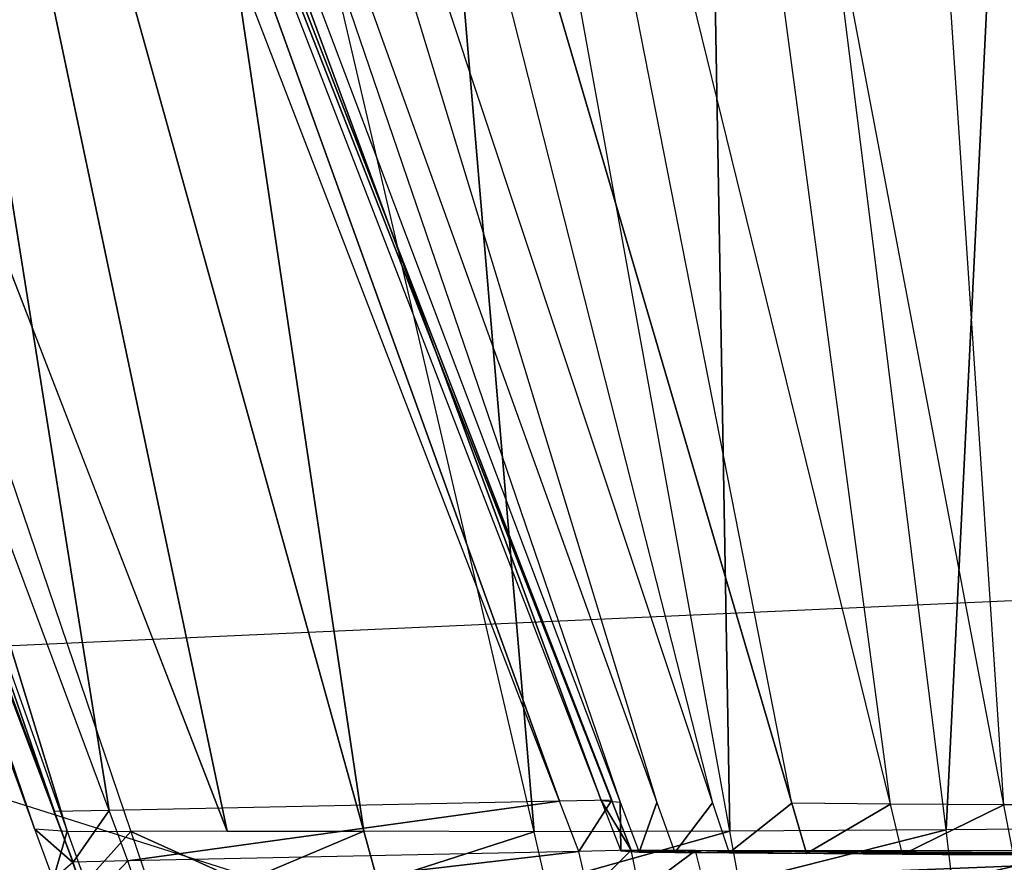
# Model space of a CAD drawing. Extents: x 0 to 0.356, y -0.372 to 0.
# Tile 5 of 32: x 0.05334 to 0.06233, y -0.36823 to -0.36054. Entities that reach past the tile are written whole.
import ezdxf

# ---------------------------------------------------------------- set-up
doc = ezdxf.new("R2010")
doc.units = 0
for name, color, linetype in [('L18_FRONTO_N_A714__0___REPLACEM', 7, 'CONTINUOUS'), ('L21_GRIFFO_N_A714__0___REPLACEM', 7, 'CONTINUOUS'), ('L2_GRIFF_N_A714__0___REPLACEMTF', 7, 'CONTINUOUS'), ('L3_FRONTU_N_A714__0___REPLACEMT', 7, 'CONTINUOUS')]:
    doc.layers.add(name, color=color, linetype=linetype)

msp = doc.modelspace()

# ---------------------------------------------------------------- linework, layer by layer
at = {"layer": 'L18_FRONTO_N_A714__0___REPLACEM', "color": 8}
for points, invisible_edges in [([(0.349193, -0.368345, 0.856), (0.006722, -0.352928, 0.856), (0.006722, -0.368345, 0.856), (0.349193, -0.368345, 0.856)], 13), ([(0.006722, -0.352928, 0.856), (0.349193, -0.368345, 0.856), (0.349193, -0.352928, 0.856), (0.006722, -0.352928, 0.856)], 14), ([(0.006722, -0.368345, 0.521), (0.049786, -0.352928, 0.521), (0.055398, -0.368345, 0.521), (0.006722, -0.368345, 0.521)], 14)]:
    msp.add_3dface(points, dxfattribs=dict(at, invisible_edges=invisible_edges))
at = {"layer": 'L21_GRIFFO_N_A714__0___REPLACEM', "color": 254}
for points, invisible_edges in [([(0.046714, -0.349419, 0.533876), (0.05365, -0.36777, 0.520291), (0.053471, -0.367922, 0.533807), (0.046714, -0.349419, 0.533876)], 14), ([(0.046714, -0.349419, 0.533876), (0.046848, -0.349443, 0.520292), (0.05365, -0.36777, 0.520291), (0.046714, -0.349419, 0.533876)], 14), ([(0.053471, -0.367922, 0.533807), (0.047175, -0.349454, 0.537201), (0.046714, -0.349419, 0.533876), (0.053471, -0.367922, 0.533807)], 14), ([(0.046848, -0.349443, 0.520292), (0.053654, -0.367766, 0.519986), (0.05365, -0.36777, 0.520291), (0.046848, -0.349443, 0.520292)], 13), ([(0.053654, -0.367766, 0.519986), (0.046848, -0.349443, 0.520292), (0.046851, -0.349444, 0.519986), (0.053654, -0.367766, 0.519986)], 14), ([(0.047325, -0.349444, 0.519986), (0.053654, -0.367766, 0.519986), (0.046851, -0.349444, 0.519986), (0.047325, -0.349444, 0.519986)], 13), ([(0.047175, -0.349454, 0.537201), (0.053471, -0.367922, 0.533807), (0.053771, -0.367944, 0.535972), (0.047175, -0.349454, 0.537201)], 13), ([(0.053771, -0.367944, 0.535972), (0.048066, -0.349458, 0.540428), (0.047175, -0.349454, 0.537201), (0.053771, -0.367944, 0.535972)], 14), ([(0.053654, -0.367766, 0.519986), (0.047325, -0.349444, 0.519986), (0.054153, -0.367756, 0.519986), (0.053654, -0.367766, 0.519986)], 14), ([(0.051232, -0.349444, 0.519986), (0.054153, -0.367756, 0.519986), (0.047325, -0.349444, 0.519986), (0.051232, -0.349444, 0.519986)], 13), ([(0.048066, -0.349458, 0.540428), (0.05523, -0.367945, 0.540056), (0.049415, -0.349456, 0.543471), (0.048066, -0.349458, 0.540428)], 14), ([(0.048066, -0.349458, 0.540428), (0.053771, -0.367944, 0.535972), (0.054351, -0.367947, 0.538074), (0.048066, -0.349458, 0.540428)], 13), ([(0.05523, -0.367945, 0.540056), (0.048066, -0.349458, 0.540428), (0.054351, -0.367947, 0.538074), (0.05523, -0.367945, 0.540056)], 13), ([(0.05523, -0.367945, 0.540056), (0.051333, -0.349457, 0.546213), (0.049415, -0.349456, 0.543471), (0.05523, -0.367945, 0.540056)], 14), ([(0.054153, -0.367756, 0.519986), (0.051232, -0.349444, 0.519986), (0.058267, -0.367671, 0.519986), (0.054153, -0.367756, 0.519986)], 14), ([(0.051686, -0.349444, 0.519986), (0.058267, -0.367671, 0.519986), (0.051232, -0.349444, 0.519986), (0.051686, -0.349444, 0.519986)], 13), ([(0.051333, -0.349457, 0.546213), (0.05523, -0.367945, 0.540056), (0.056479, -0.367946, 0.541842), (0.051333, -0.349457, 0.546213)], 13), ([(0.056479, -0.367946, 0.541842), (0.053722, -0.349463, 0.54859), (0.051333, -0.349457, 0.546213), (0.056479, -0.367946, 0.541842)], 13), ([(0.058743, -0.367661, 0.520322), (0.051584, -0.349415, 0.53403), (0.058648, -0.367664, 0.53524), (0.058743, -0.367661, 0.520322)], 13), ([(0.051584, -0.349415, 0.53403), (0.058743, -0.367661, 0.520322), (0.051683, -0.349444, 0.520295), (0.051584, -0.349415, 0.53403)], 14), ([(0.051928, -0.349441, 0.536505), (0.058648, -0.367664, 0.53524), (0.051584, -0.349415, 0.53403), (0.051928, -0.349441, 0.536505)], 14), ([(0.058745, -0.367661, 0.519986), (0.051683, -0.349444, 0.520295), (0.058743, -0.367661, 0.520322), (0.058745, -0.367661, 0.519986)], 13), ([(0.051683, -0.349444, 0.520295), (0.058745, -0.367661, 0.519986), (0.051686, -0.349444, 0.519986), (0.051683, -0.349444, 0.520295)], 14), ([(0.058267, -0.367671, 0.519986), (0.051686, -0.349444, 0.519986), (0.058745, -0.367661, 0.519986), (0.058267, -0.367671, 0.519986)], 14), ([(0.051928, -0.349441, 0.536505), (0.052592, -0.349444, 0.538908), (0.05882, -0.367679, 0.536419), (0.051928, -0.349441, 0.536505)], 14), ([(0.058648, -0.367664, 0.53524), (0.051928, -0.349441, 0.536505), (0.05882, -0.367679, 0.536419), (0.058648, -0.367664, 0.53524)], 13), ([(0.053597, -0.349442, 0.541173), (0.059156, -0.367682, 0.537563), (0.052592, -0.349444, 0.538908), (0.053597, -0.349442, 0.541173)], 14), ([(0.052592, -0.349444, 0.538908), (0.059156, -0.367682, 0.537563), (0.05882, -0.367679, 0.536419), (0.052592, -0.349444, 0.538908)], 14), ([(0.053597, -0.349442, 0.541173), (0.055026, -0.349443, 0.543214), (0.059665, -0.367685, 0.538642), (0.053597, -0.349442, 0.541173)], 14), ([(0.053597, -0.349442, 0.541173), (0.059665, -0.367685, 0.538642), (0.059156, -0.367682, 0.537563), (0.053597, -0.349442, 0.541173)], 14), ([(0.058034, -0.36795, 0.543389), (0.056468, -0.349457, 0.550516), (0.053722, -0.349463, 0.54859), (0.058034, -0.36795, 0.543389)], 13), ([(0.053722, -0.349463, 0.54859), (0.056479, -0.367946, 0.541842), (0.058034, -0.36795, 0.543389), (0.053722, -0.349463, 0.54859)], 14), ([(0.060388, -0.36769, 0.539614), (0.055026, -0.349443, 0.543214), (0.056806, -0.349447, 0.544984), (0.060388, -0.36769, 0.539614)], 14), ([(0.055026, -0.349443, 0.543214), (0.060388, -0.36769, 0.539614), (0.059665, -0.367685, 0.538642), (0.055026, -0.349443, 0.543214)], 14), ([(0.059823, -0.367946, 0.544643), (0.059499, -0.349435, 0.551886), (0.056468, -0.349457, 0.550516), (0.059823, -0.367946, 0.544643)], 13), ([(0.056468, -0.349457, 0.550516), (0.058034, -0.36795, 0.543389), (0.059823, -0.367946, 0.544643), (0.056468, -0.349457, 0.550516)], 14), ([(0.061289, -0.367699, 0.540457), (0.056806, -0.349447, 0.544984), (0.058853, -0.349444, 0.546417), (0.061289, -0.367699, 0.540457)], 14), ([(0.061289, -0.367699, 0.540457), (0.060388, -0.36769, 0.539614), (0.056806, -0.349447, 0.544984), (0.061289, -0.367699, 0.540457)], 14), ([(0.062325, -0.367704, 0.54114), (0.058853, -0.349444, 0.546417), (0.061112, -0.349428, 0.547438), (0.062325, -0.367704, 0.54114)], 14), ([(0.062325, -0.367704, 0.54114), (0.061289, -0.367699, 0.540457), (0.058853, -0.349444, 0.546417), (0.062325, -0.367704, 0.54114)], 14), ([(0.061797, -0.367932, 0.545536), (0.062715, -0.349409, 0.552782), (0.059499, -0.349435, 0.551886), (0.061797, -0.367932, 0.545536)], 13), ([(0.059499, -0.349435, 0.551886), (0.059823, -0.367946, 0.544643), (0.061797, -0.367932, 0.545536), (0.059499, -0.349435, 0.551886)], 14), ([(0.063508, -0.349408, 0.548104), (0.063469, -0.367704, 0.541625), (0.061112, -0.349428, 0.547438), (0.063508, -0.349408, 0.548104)], 14), ([(0.063469, -0.367704, 0.541625), (0.062325, -0.367704, 0.54114), (0.061112, -0.349428, 0.547438), (0.063469, -0.367704, 0.541625)], 14), ([(0.062715, -0.349409, 0.552782), (0.061797, -0.367932, 0.545536), (0.063891, -0.367915, 0.546119), (0.062715, -0.349409, 0.552782)], 14), ([(0.058267, -0.367671, 0.519986), (0.054325, -0.368217, 0.519986), (0.054153, -0.367756, 0.519986), (0.058267, -0.367671, 0.519986)], 13), ([(0.054325, -0.368217, 0.519986), (0.058267, -0.367671, 0.519986), (0.058444, -0.368129, 0.519986), (0.054325, -0.368217, 0.519986)], 14), ([(0.058745, -0.367661, 0.519986), (0.058444, -0.368129, 0.519986), (0.058267, -0.367671, 0.519986), (0.058745, -0.367661, 0.519986)], 13), ([(0.058444, -0.368129, 0.519986), (0.058745, -0.367661, 0.519986), (0.058922, -0.368119, 0.519986), (0.058444, -0.368129, 0.519986)], 14), ([(0.058648, -0.367664, 0.53524), (0.05892, -0.368119, 0.520323), (0.058743, -0.367661, 0.520322), (0.058648, -0.367664, 0.53524)], 14), ([(0.05892, -0.368119, 0.520323), (0.058648, -0.367664, 0.53524), (0.058826, -0.368123, 0.53527), (0.05892, -0.368119, 0.520323)], 13), ([(0.05882, -0.367679, 0.536419), (0.058826, -0.368123, 0.53527), (0.058648, -0.367664, 0.53524), (0.05882, -0.367679, 0.536419)], 14), ([(0.058922, -0.368119, 0.519986), (0.058743, -0.367661, 0.520322), (0.05892, -0.368119, 0.520323), (0.058922, -0.368119, 0.519986)], 13), ([(0.058743, -0.367661, 0.520322), (0.058922, -0.368119, 0.519986), (0.058745, -0.367661, 0.519986), (0.058743, -0.367661, 0.520322)], 14), ([(0.059156, -0.367682, 0.537563), (0.058994, -0.368137, 0.536417), (0.05882, -0.367679, 0.536419), (0.059156, -0.367682, 0.537563)], 14), ([(0.058826, -0.368123, 0.53527), (0.05882, -0.367679, 0.536419), (0.058994, -0.368137, 0.536417), (0.058826, -0.368123, 0.53527)], 13), ([(0.058994, -0.368137, 0.536417), (0.059156, -0.367682, 0.537563), (0.059321, -0.368141, 0.537529), (0.058994, -0.368137, 0.536417)], 13), ([(0.059665, -0.367685, 0.538642), (0.059321, -0.368141, 0.537529), (0.059156, -0.367682, 0.537563), (0.059665, -0.367685, 0.538642)], 14), ([(0.059321, -0.368141, 0.537529), (0.059665, -0.367685, 0.538642), (0.059817, -0.368144, 0.538578), (0.059321, -0.368141, 0.537529)], 13), ([(0.060388, -0.36769, 0.539614), (0.059817, -0.368144, 0.538578), (0.059665, -0.367685, 0.538642), (0.060388, -0.36769, 0.539614)], 14), ([(0.059817, -0.368144, 0.538578), (0.060388, -0.36769, 0.539614), (0.060523, -0.36815, 0.539524), (0.059817, -0.368144, 0.538578)], 13), ([(0.061289, -0.367699, 0.540457), (0.060523, -0.36815, 0.539524), (0.060388, -0.36769, 0.539614), (0.061289, -0.367699, 0.540457)], 13), ([(0.060523, -0.36815, 0.539524), (0.061289, -0.367699, 0.540457), (0.061401, -0.368158, 0.540343), (0.060523, -0.36815, 0.539524)], 14), ([(0.062325, -0.367704, 0.54114), (0.061401, -0.368158, 0.540343), (0.061289, -0.367699, 0.540457), (0.062325, -0.367704, 0.54114)], 13), ([(0.061401, -0.368158, 0.540343), (0.062325, -0.367704, 0.54114), (0.062412, -0.368163, 0.541007), (0.061401, -0.368158, 0.540343)], 14), ([(0.063469, -0.367704, 0.541625), (0.062412, -0.368163, 0.541007), (0.062325, -0.367704, 0.54114), (0.063469, -0.367704, 0.541625)], 13), ([(0.053821, -0.368231, 0.520291), (0.053471, -0.367922, 0.533807), (0.05365, -0.36777, 0.520291), (0.053821, -0.368231, 0.520291)], 14), ([(0.053825, -0.368227, 0.519986), (0.05365, -0.36777, 0.520291), (0.053654, -0.367766, 0.519986), (0.053825, -0.368227, 0.519986)], 14), ([(0.05365, -0.36777, 0.520291), (0.053825, -0.368227, 0.519986), (0.053821, -0.368231, 0.520291), (0.05365, -0.36777, 0.520291)], 13), ([(0.054153, -0.367756, 0.519986), (0.053825, -0.368227, 0.519986), (0.053654, -0.367766, 0.519986), (0.054153, -0.367756, 0.519986)], 13), ([(0.053825, -0.368227, 0.519986), (0.054153, -0.367756, 0.519986), (0.054325, -0.368217, 0.519986), (0.053825, -0.368227, 0.519986)], 14), ([(0.053471, -0.367922, 0.533807), (0.053821, -0.368231, 0.520291), (0.053641, -0.368387, 0.533805), (0.053471, -0.367922, 0.533807)], 13), ([(0.053641, -0.368387, 0.533805), (0.053771, -0.367944, 0.535972), (0.053471, -0.367922, 0.533807), (0.053641, -0.368387, 0.533805)], 14), ([(0.053771, -0.367944, 0.535972), (0.053641, -0.368387, 0.533805), (0.053937, -0.36841, 0.535942), (0.053771, -0.367944, 0.535972)], 13), ([(0.053937, -0.36841, 0.535942), (0.054351, -0.367947, 0.538074), (0.053771, -0.367944, 0.535972), (0.053937, -0.36841, 0.535942)], 14), ([(0.054351, -0.367947, 0.538074), (0.053937, -0.36841, 0.535942), (0.054509, -0.368412, 0.538015), (0.054351, -0.367947, 0.538074)], 13), ([(0.054351, -0.367947, 0.538074), (0.055376, -0.368411, 0.53997), (0.05523, -0.367945, 0.540056), (0.054351, -0.367947, 0.538074)], 14), ([(0.055376, -0.368411, 0.53997), (0.054351, -0.367947, 0.538074), (0.054509, -0.368412, 0.538015), (0.055376, -0.368411, 0.53997)], 13), ([(0.055376, -0.368411, 0.53997), (0.056479, -0.367946, 0.541842), (0.05523, -0.367945, 0.540056), (0.055376, -0.368411, 0.53997)], 14), ([(0.056479, -0.367946, 0.541842), (0.055376, -0.368411, 0.53997), (0.056608, -0.368411, 0.541732), (0.056479, -0.367946, 0.541842)], 13), ([(0.056608, -0.368411, 0.541732), (0.058034, -0.36795, 0.543389), (0.056479, -0.367946, 0.541842), (0.056608, -0.368411, 0.541732)], 13), ([(0.058034, -0.36795, 0.543389), (0.056608, -0.368411, 0.541732), (0.058143, -0.368415, 0.543258), (0.058034, -0.36795, 0.543389)], 14), ([(0.058143, -0.368415, 0.543258), (0.059823, -0.367946, 0.544643), (0.058034, -0.36795, 0.543389), (0.058143, -0.368415, 0.543258)], 13), ([(0.059823, -0.367946, 0.544643), (0.058143, -0.368415, 0.543258), (0.059907, -0.368411, 0.544496), (0.059823, -0.367946, 0.544643)], 14), ([(0.059907, -0.368411, 0.544496), (0.061797, -0.367932, 0.545536), (0.059823, -0.367946, 0.544643), (0.059907, -0.368411, 0.544496)], 13), ([(0.061797, -0.367932, 0.545536), (0.059907, -0.368411, 0.544496), (0.061854, -0.368398, 0.545376), (0.061797, -0.367932, 0.545536)], 14), ([(0.061854, -0.368398, 0.545376), (0.063891, -0.367915, 0.546119), (0.061797, -0.367932, 0.545536), (0.061854, -0.368398, 0.545376)], 13), ([(0.063891, -0.367915, 0.546119), (0.061854, -0.368398, 0.545376), (0.06392, -0.36838, 0.545951), (0.063891, -0.367915, 0.546119)], 14), ([(0.058444, -0.368129, 0.519986), (0.054449, -0.368594, 0.519986), (0.054325, -0.368217, 0.519986), (0.058444, -0.368129, 0.519986)], 13), ([(0.054449, -0.368594, 0.519986), (0.058444, -0.368129, 0.519986), (0.058529, -0.368507, 0.519986), (0.054449, -0.368594, 0.519986)], 14), ([(0.058922, -0.368119, 0.519986), (0.058529, -0.368507, 0.519986), (0.058444, -0.368129, 0.519986), (0.058922, -0.368119, 0.519986)], 13), ([(0.058529, -0.368507, 0.519986), (0.058922, -0.368119, 0.519986), (0.059002, -0.368497, 0.519986), (0.058529, -0.368507, 0.519986)], 14), ([(0.059409, -0.368125, 0.53523), (0.05892, -0.368119, 0.520323), (0.058826, -0.368123, 0.53527), (0.059409, -0.368125, 0.53523)], 14), ([(0.058826, -0.368123, 0.53527), (0.059564, -0.368139, 0.536292), (0.059409, -0.368125, 0.53523), (0.058826, -0.368123, 0.53527)], 13), ([(0.059564, -0.368139, 0.536292), (0.058826, -0.368123, 0.53527), (0.058994, -0.368137, 0.536417), (0.059564, -0.368139, 0.536292)], 14), ([(0.05892, -0.368119, 0.520323), (0.059409, -0.368125, 0.53523), (0.059505, -0.36812, 0.520321), (0.05892, -0.368119, 0.520323)], 13), ([(0.05892, -0.368119, 0.520323), (0.059509, -0.36812, 0.519986), (0.058922, -0.368119, 0.519986), (0.05892, -0.368119, 0.520323)], 13), ([(0.059509, -0.36812, 0.519986), (0.05892, -0.368119, 0.520323), (0.059505, -0.36812, 0.520321), (0.059509, -0.36812, 0.519986)], 14), ([(0.059509, -0.36812, 0.519986), (0.059002, -0.368497, 0.519986), (0.058922, -0.368119, 0.519986), (0.059509, -0.36812, 0.519986)], 13), ([(0.058994, -0.368137, 0.536417), (0.059867, -0.368143, 0.537321), (0.059564, -0.368139, 0.536292), (0.058994, -0.368137, 0.536417)], 13), ([(0.059867, -0.368143, 0.537321), (0.058994, -0.368137, 0.536417), (0.059321, -0.368141, 0.537529), (0.059867, -0.368143, 0.537321)], 14), ([(0.059002, -0.368497, 0.519986), (0.059509, -0.36812, 0.519986), (0.059573, -0.368377, 0.519986), (0.059002, -0.368497, 0.519986)], 14), ([(0.059321, -0.368141, 0.537529), (0.060319, -0.368145, 0.538276), (0.059867, -0.368143, 0.537321), (0.059321, -0.368141, 0.537529)], 13), ([(0.060319, -0.368145, 0.538276), (0.059321, -0.368141, 0.537529), (0.059817, -0.368144, 0.538578), (0.060319, -0.368145, 0.538276)], 14), ([(0.059564, -0.368139, 0.536292), (0.059505, -0.36812, 0.520321), (0.059409, -0.368125, 0.53523), (0.059564, -0.368139, 0.536292)], 14), ([(0.059505, -0.36812, 0.520321), (0.065744, -0.36813, 0.519986), (0.059509, -0.36812, 0.519986), (0.059505, -0.36812, 0.520321)], 13), ([(0.065744, -0.36813, 0.519986), (0.059505, -0.36812, 0.520321), (0.06574, -0.36813, 0.520305), (0.065744, -0.36813, 0.519986)], 14), ([(0.065446, -0.368161, 0.541283), (0.06574, -0.36813, 0.520305), (0.059505, -0.36812, 0.520321), (0.065446, -0.368161, 0.541283)], 14), ([(0.060319, -0.368145, 0.538276), (0.059505, -0.36812, 0.520321), (0.059564, -0.368139, 0.536292), (0.060319, -0.368145, 0.538276)], 14), ([(0.065446, -0.368161, 0.541283), (0.059505, -0.36812, 0.520321), (0.063716, -0.368163, 0.540926), (0.065446, -0.368161, 0.541283)], 14), ([(0.063716, -0.368163, 0.540926), (0.059505, -0.36812, 0.520321), (0.060319, -0.368145, 0.538276), (0.063716, -0.368163, 0.540926)], 14), ([(0.065744, -0.36813, 0.519986), (0.059573, -0.368377, 0.519986), (0.059509, -0.36812, 0.519986), (0.065744, -0.36813, 0.519986)], 13), ([(0.060319, -0.368145, 0.538276), (0.059564, -0.368139, 0.536292), (0.059867, -0.368143, 0.537321), (0.060319, -0.368145, 0.538276)], 14), ([(0.059573, -0.368377, 0.519986), (0.065744, -0.36813, 0.519986), (0.065743, -0.368524, 0.519986), (0.059573, -0.368377, 0.519986)], 14), ([(0.059817, -0.368144, 0.538578), (0.060959, -0.36815, 0.539133), (0.060319, -0.368145, 0.538276), (0.059817, -0.368144, 0.538578)], 13), ([(0.060959, -0.36815, 0.539133), (0.059817, -0.368144, 0.538578), (0.060523, -0.36815, 0.539524), (0.060959, -0.36815, 0.539133)], 14), ([(0.061763, -0.368158, 0.539883), (0.060319, -0.368145, 0.538276), (0.060959, -0.36815, 0.539133), (0.061763, -0.368158, 0.539883)], 14), ([(0.063716, -0.368163, 0.540926), (0.060319, -0.368145, 0.538276), (0.061763, -0.368158, 0.539883), (0.063716, -0.368163, 0.540926)], 14), ([(0.060523, -0.36815, 0.539524), (0.061763, -0.368158, 0.539883), (0.060959, -0.36815, 0.539133), (0.060523, -0.36815, 0.539524)], 13), ([(0.061763, -0.368158, 0.539883), (0.060523, -0.36815, 0.539524), (0.061401, -0.368158, 0.540343), (0.061763, -0.368158, 0.539883)], 14), ([(0.061401, -0.368158, 0.540343), (0.062688, -0.368163, 0.540491), (0.061763, -0.368158, 0.539883), (0.061401, -0.368158, 0.540343)], 13), ([(0.062688, -0.368163, 0.540491), (0.061401, -0.368158, 0.540343), (0.062412, -0.368163, 0.541007), (0.062688, -0.368163, 0.540491)], 14), ([(0.063716, -0.368163, 0.540926), (0.061763, -0.368158, 0.539883), (0.062688, -0.368163, 0.540491), (0.063716, -0.368163, 0.540926)], 14), ([(0.053954, -0.368605, 0.519986), (0.053821, -0.368231, 0.520291), (0.053825, -0.368227, 0.519986), (0.053954, -0.368605, 0.519986)], 14), ([(0.054325, -0.368217, 0.519986), (0.053954, -0.368605, 0.519986), (0.053825, -0.368227, 0.519986), (0.054325, -0.368217, 0.519986)], 13), ([(0.053954, -0.368605, 0.519986), (0.054325, -0.368217, 0.519986), (0.054449, -0.368594, 0.519986), (0.053954, -0.368605, 0.519986)], 14)]:
    msp.add_3dface(points, dxfattribs=dict(at, invisible_edges=invisible_edges))
at = {"layer": 'L2_GRIFF_N_A714__0___REPLACEMTF', "color": 254}
for points, invisible_edges in [([(0.046714, -0.349419, 0.503125), (0.053471, -0.367922, 0.503193), (0.05365, -0.36777, 0.516709), (0.046714, -0.349419, 0.503125)], 14), ([(0.046714, -0.349419, 0.503125), (0.05365, -0.36777, 0.516709), (0.046848, -0.349443, 0.516708), (0.046714, -0.349419, 0.503125)], 14), ([(0.047175, -0.349454, 0.499799), (0.053471, -0.367922, 0.503193), (0.046714, -0.349419, 0.503125), (0.047175, -0.349454, 0.499799)], 14), ([(0.053654, -0.367766, 0.517014), (0.046848, -0.349443, 0.516708), (0.05365, -0.36777, 0.516709), (0.053654, -0.367766, 0.517014)], 13), ([(0.046848, -0.349443, 0.516708), (0.053654, -0.367766, 0.517014), (0.046851, -0.349444, 0.517014), (0.046848, -0.349443, 0.516708)], 14), ([(0.053654, -0.367766, 0.517014), (0.047325, -0.349444, 0.517014), (0.046851, -0.349444, 0.517014), (0.053654, -0.367766, 0.517014)], 13), ([(0.053471, -0.367922, 0.503193), (0.047175, -0.349454, 0.499799), (0.053771, -0.367944, 0.501028), (0.053471, -0.367922, 0.503193)], 13), ([(0.048066, -0.349458, 0.496572), (0.053771, -0.367944, 0.501028), (0.047175, -0.349454, 0.499799), (0.048066, -0.349458, 0.496572)], 14), ([(0.047325, -0.349444, 0.517014), (0.053654, -0.367766, 0.517014), (0.054153, -0.367756, 0.517014), (0.047325, -0.349444, 0.517014)], 14), ([(0.054153, -0.367756, 0.517014), (0.051232, -0.349444, 0.517014), (0.047325, -0.349444, 0.517014), (0.054153, -0.367756, 0.517014)], 13), ([(0.05523, -0.367945, 0.496945), (0.048066, -0.349458, 0.496572), (0.049415, -0.349456, 0.493529), (0.05523, -0.367945, 0.496945)], 14), ([(0.053771, -0.367944, 0.501028), (0.048066, -0.349458, 0.496572), (0.054351, -0.367947, 0.498926), (0.053771, -0.367944, 0.501028)], 13), ([(0.048066, -0.349458, 0.496572), (0.05523, -0.367945, 0.496945), (0.054351, -0.367947, 0.498926), (0.048066, -0.349458, 0.496572)], 13), ([(0.051333, -0.349457, 0.490787), (0.05523, -0.367945, 0.496945), (0.049415, -0.349456, 0.493529), (0.051333, -0.349457, 0.490787)], 14), ([(0.051232, -0.349444, 0.517014), (0.054153, -0.367756, 0.517014), (0.058267, -0.367671, 0.517014), (0.051232, -0.349444, 0.517014)], 14), ([(0.058267, -0.367671, 0.517014), (0.051686, -0.349444, 0.517014), (0.051232, -0.349444, 0.517014), (0.058267, -0.367671, 0.517014)], 13), ([(0.05523, -0.367945, 0.496945), (0.051333, -0.349457, 0.490787), (0.056479, -0.367946, 0.495159), (0.05523, -0.367945, 0.496945)], 13), ([(0.053722, -0.349463, 0.48841), (0.056479, -0.367946, 0.495159), (0.051333, -0.349457, 0.490787), (0.053722, -0.349463, 0.48841)], 13), ([(0.051584, -0.349415, 0.50297), (0.058743, -0.367661, 0.516678), (0.058648, -0.367664, 0.50176), (0.051584, -0.349415, 0.50297)], 13), ([(0.058743, -0.367661, 0.516678), (0.051584, -0.349415, 0.50297), (0.051683, -0.349444, 0.516705), (0.058743, -0.367661, 0.516678)], 14), ([(0.058648, -0.367664, 0.50176), (0.051928, -0.349441, 0.500495), (0.051584, -0.349415, 0.50297), (0.058648, -0.367664, 0.50176)], 14), ([(0.051683, -0.349444, 0.516705), (0.058745, -0.367661, 0.517014), (0.058743, -0.367661, 0.516678), (0.051683, -0.349444, 0.516705)], 13), ([(0.058745, -0.367661, 0.517014), (0.051683, -0.349444, 0.516705), (0.051686, -0.349444, 0.517014), (0.058745, -0.367661, 0.517014)], 14), ([(0.051686, -0.349444, 0.517014), (0.058267, -0.367671, 0.517014), (0.058745, -0.367661, 0.517014), (0.051686, -0.349444, 0.517014)], 14), ([(0.051928, -0.349441, 0.500495), (0.05882, -0.367679, 0.500581), (0.052592, -0.349444, 0.498093), (0.051928, -0.349441, 0.500495)], 14), ([(0.051928, -0.349441, 0.500495), (0.058648, -0.367664, 0.50176), (0.05882, -0.367679, 0.500581), (0.051928, -0.349441, 0.500495)], 13), ([(0.053597, -0.349442, 0.495827), (0.052592, -0.349444, 0.498093), (0.059156, -0.367682, 0.499437), (0.053597, -0.349442, 0.495827)], 14), ([(0.052592, -0.349444, 0.498093), (0.05882, -0.367679, 0.500581), (0.059156, -0.367682, 0.499437), (0.052592, -0.349444, 0.498093)], 14), ([(0.053597, -0.349442, 0.495827), (0.059665, -0.367685, 0.498358), (0.055026, -0.349443, 0.493786), (0.053597, -0.349442, 0.495827)], 14), ([(0.053597, -0.349442, 0.495827), (0.059156, -0.367682, 0.499437), (0.059665, -0.367685, 0.498358), (0.053597, -0.349442, 0.495827)], 14), ([(0.056468, -0.349457, 0.486484), (0.058034, -0.36795, 0.493611), (0.053722, -0.349463, 0.48841), (0.056468, -0.349457, 0.486484)], 13), ([(0.056479, -0.367946, 0.495159), (0.053722, -0.349463, 0.48841), (0.058034, -0.36795, 0.493611), (0.056479, -0.367946, 0.495159)], 14), ([(0.060388, -0.36769, 0.497386), (0.056806, -0.349447, 0.492016), (0.055026, -0.349443, 0.493786), (0.060388, -0.36769, 0.497386)], 14), ([(0.055026, -0.349443, 0.493786), (0.059665, -0.367685, 0.498358), (0.060388, -0.36769, 0.497386), (0.055026, -0.349443, 0.493786)], 14), ([(0.059499, -0.349435, 0.485114), (0.059823, -0.367946, 0.492357), (0.056468, -0.349457, 0.486484), (0.059499, -0.349435, 0.485114)], 13), ([(0.058034, -0.36795, 0.493611), (0.056468, -0.349457, 0.486484), (0.059823, -0.367946, 0.492357), (0.058034, -0.36795, 0.493611)], 14), ([(0.061289, -0.367699, 0.496543), (0.058853, -0.349444, 0.490583), (0.056806, -0.349447, 0.492016), (0.061289, -0.367699, 0.496543)], 14), ([(0.061289, -0.367699, 0.496543), (0.056806, -0.349447, 0.492016), (0.060388, -0.36769, 0.497386), (0.061289, -0.367699, 0.496543)], 14), ([(0.062325, -0.367704, 0.49586), (0.061112, -0.349428, 0.489563), (0.058853, -0.349444, 0.490583), (0.062325, -0.367704, 0.49586)], 14), ([(0.062325, -0.367704, 0.49586), (0.058853, -0.349444, 0.490583), (0.061289, -0.367699, 0.496543), (0.062325, -0.367704, 0.49586)], 14), ([(0.062715, -0.349409, 0.484218), (0.061797, -0.367932, 0.491464), (0.059499, -0.349435, 0.485114), (0.062715, -0.349409, 0.484218)], 13), ([(0.059823, -0.367946, 0.492357), (0.059499, -0.349435, 0.485114), (0.061797, -0.367932, 0.491464), (0.059823, -0.367946, 0.492357)], 14), ([(0.063508, -0.349408, 0.488896), (0.061112, -0.349428, 0.489563), (0.063469, -0.367704, 0.495375), (0.063508, -0.349408, 0.488896)], 14), ([(0.063469, -0.367704, 0.495375), (0.061112, -0.349428, 0.489563), (0.062325, -0.367704, 0.49586), (0.063469, -0.367704, 0.495375)], 14), ([(0.061797, -0.367932, 0.491464), (0.062715, -0.349409, 0.484218), (0.063891, -0.367915, 0.490881), (0.061797, -0.367932, 0.491464)], 14), ([(0.054325, -0.368217, 0.517014), (0.058267, -0.367671, 0.517014), (0.054153, -0.367756, 0.517014), (0.054325, -0.368217, 0.517014)], 13), ([(0.058267, -0.367671, 0.517014), (0.054325, -0.368217, 0.517014), (0.058444, -0.368129, 0.517014), (0.058267, -0.367671, 0.517014)], 14), ([(0.058444, -0.368129, 0.517014), (0.058745, -0.367661, 0.517014), (0.058267, -0.367671, 0.517014), (0.058444, -0.368129, 0.517014)], 13), ([(0.058745, -0.367661, 0.517014), (0.058444, -0.368129, 0.517014), (0.058922, -0.368119, 0.517014), (0.058745, -0.367661, 0.517014)], 14), ([(0.05892, -0.368119, 0.516677), (0.058648, -0.367664, 0.50176), (0.058743, -0.367661, 0.516678), (0.05892, -0.368119, 0.516677)], 14), ([(0.058648, -0.367664, 0.50176), (0.05892, -0.368119, 0.516677), (0.058826, -0.368123, 0.50173), (0.058648, -0.367664, 0.50176)], 13), ([(0.058826, -0.368123, 0.50173), (0.05882, -0.367679, 0.500581), (0.058648, -0.367664, 0.50176), (0.058826, -0.368123, 0.50173)], 14), ([(0.058743, -0.367661, 0.516678), (0.058922, -0.368119, 0.517014), (0.05892, -0.368119, 0.516677), (0.058743, -0.367661, 0.516678)], 13), ([(0.058922, -0.368119, 0.517014), (0.058743, -0.367661, 0.516678), (0.058745, -0.367661, 0.517014), (0.058922, -0.368119, 0.517014)], 14), ([(0.058994, -0.368137, 0.500583), (0.059156, -0.367682, 0.499437), (0.05882, -0.367679, 0.500581), (0.058994, -0.368137, 0.500583)], 14), ([(0.05882, -0.367679, 0.500581), (0.058826, -0.368123, 0.50173), (0.058994, -0.368137, 0.500583), (0.05882, -0.367679, 0.500581)], 13), ([(0.059156, -0.367682, 0.499437), (0.058994, -0.368137, 0.500583), (0.059321, -0.368141, 0.499471), (0.059156, -0.367682, 0.499437)], 13), ([(0.059321, -0.368141, 0.499471), (0.059665, -0.367685, 0.498358), (0.059156, -0.367682, 0.499437), (0.059321, -0.368141, 0.499471)], 14), ([(0.059665, -0.367685, 0.498358), (0.059321, -0.368141, 0.499471), (0.059817, -0.368144, 0.498422), (0.059665, -0.367685, 0.498358)], 13), ([(0.059817, -0.368144, 0.498422), (0.060388, -0.36769, 0.497386), (0.059665, -0.367685, 0.498358), (0.059817, -0.368144, 0.498422)], 14), ([(0.060388, -0.36769, 0.497386), (0.059817, -0.368144, 0.498422), (0.060523, -0.36815, 0.497476), (0.060388, -0.36769, 0.497386)], 13), ([(0.060523, -0.36815, 0.497476), (0.061289, -0.367699, 0.496543), (0.060388, -0.36769, 0.497386), (0.060523, -0.36815, 0.497476)], 13), ([(0.061289, -0.367699, 0.496543), (0.060523, -0.36815, 0.497476), (0.061401, -0.368158, 0.496657), (0.061289, -0.367699, 0.496543)], 14), ([(0.061401, -0.368158, 0.496657), (0.062325, -0.367704, 0.49586), (0.061289, -0.367699, 0.496543), (0.061401, -0.368158, 0.496657)], 13), ([(0.062325, -0.367704, 0.49586), (0.061401, -0.368158, 0.496657), (0.062412, -0.368163, 0.495993), (0.062325, -0.367704, 0.49586)], 14), ([(0.062412, -0.368163, 0.495993), (0.063469, -0.367704, 0.495375), (0.062325, -0.367704, 0.49586), (0.062412, -0.368163, 0.495993)], 13), ([(0.053471, -0.367922, 0.503193), (0.053821, -0.368231, 0.516709), (0.05365, -0.36777, 0.516709), (0.053471, -0.367922, 0.503193)], 14), ([(0.05365, -0.36777, 0.516709), (0.053825, -0.368227, 0.517014), (0.053654, -0.367766, 0.517014), (0.05365, -0.36777, 0.516709)], 14), ([(0.053825, -0.368227, 0.517014), (0.05365, -0.36777, 0.516709), (0.053821, -0.368231, 0.516709), (0.053825, -0.368227, 0.517014)], 13), ([(0.053825, -0.368227, 0.517014), (0.054153, -0.367756, 0.517014), (0.053654, -0.367766, 0.517014), (0.053825, -0.368227, 0.517014)], 13), ([(0.054153, -0.367756, 0.517014), (0.053825, -0.368227, 0.517014), (0.054325, -0.368217, 0.517014), (0.054153, -0.367756, 0.517014)], 14), ([(0.053821, -0.368231, 0.516709), (0.053471, -0.367922, 0.503193), (0.053641, -0.368387, 0.503195), (0.053821, -0.368231, 0.516709)], 13), ([(0.053771, -0.367944, 0.501028), (0.053641, -0.368387, 0.503195), (0.053471, -0.367922, 0.503193), (0.053771, -0.367944, 0.501028)], 14), ([(0.053641, -0.368387, 0.503195), (0.053771, -0.367944, 0.501028), (0.053937, -0.36841, 0.501058), (0.053641, -0.368387, 0.503195)], 13), ([(0.054351, -0.367947, 0.498926), (0.053937, -0.36841, 0.501058), (0.053771, -0.367944, 0.501028), (0.054351, -0.367947, 0.498926)], 14), ([(0.053937, -0.36841, 0.501058), (0.054351, -0.367947, 0.498926), (0.054509, -0.368412, 0.498985), (0.053937, -0.36841, 0.501058)], 13), ([(0.055376, -0.368411, 0.49703), (0.054351, -0.367947, 0.498926), (0.05523, -0.367945, 0.496945), (0.055376, -0.368411, 0.49703)], 14), ([(0.054351, -0.367947, 0.498926), (0.055376, -0.368411, 0.49703), (0.054509, -0.368412, 0.498985), (0.054351, -0.367947, 0.498926)], 13), ([(0.056479, -0.367946, 0.495159), (0.055376, -0.368411, 0.49703), (0.05523, -0.367945, 0.496945), (0.056479, -0.367946, 0.495159)], 14), ([(0.055376, -0.368411, 0.49703), (0.056479, -0.367946, 0.495159), (0.056608, -0.368411, 0.495269), (0.055376, -0.368411, 0.49703)], 13), ([(0.058034, -0.36795, 0.493611), (0.056608, -0.368411, 0.495269), (0.056479, -0.367946, 0.495159), (0.058034, -0.36795, 0.493611)], 13), ([(0.056608, -0.368411, 0.495269), (0.058034, -0.36795, 0.493611), (0.058143, -0.368415, 0.493742), (0.056608, -0.368411, 0.495269)], 14), ([(0.059823, -0.367946, 0.492357), (0.058143, -0.368415, 0.493742), (0.058034, -0.36795, 0.493611), (0.059823, -0.367946, 0.492357)], 13), ([(0.058143, -0.368415, 0.493742), (0.059823, -0.367946, 0.492357), (0.059907, -0.368411, 0.492505), (0.058143, -0.368415, 0.493742)], 14), ([(0.061797, -0.367932, 0.491464), (0.059907, -0.368411, 0.492505), (0.059823, -0.367946, 0.492357), (0.061797, -0.367932, 0.491464)], 13), ([(0.059907, -0.368411, 0.492505), (0.061797, -0.367932, 0.491464), (0.061854, -0.368398, 0.491624), (0.059907, -0.368411, 0.492505)], 14), ([(0.063891, -0.367915, 0.490881), (0.061854, -0.368398, 0.491624), (0.061797, -0.367932, 0.491464), (0.063891, -0.367915, 0.490881)], 13), ([(0.061854, -0.368398, 0.491624), (0.063891, -0.367915, 0.490881), (0.06392, -0.36838, 0.491049), (0.061854, -0.368398, 0.491624)], 14), ([(0.054449, -0.368594, 0.517014), (0.058444, -0.368129, 0.517014), (0.054325, -0.368217, 0.517014), (0.054449, -0.368594, 0.517014)], 13), ([(0.058444, -0.368129, 0.517014), (0.054449, -0.368594, 0.517014), (0.058529, -0.368507, 0.517014), (0.058444, -0.368129, 0.517014)], 14), ([(0.058529, -0.368507, 0.517014), (0.058922, -0.368119, 0.517014), (0.058444, -0.368129, 0.517014), (0.058529, -0.368507, 0.517014)], 13), ([(0.058922, -0.368119, 0.517014), (0.058529, -0.368507, 0.517014), (0.059002, -0.368497, 0.517014), (0.058922, -0.368119, 0.517014)], 14), ([(0.05892, -0.368119, 0.516677), (0.059409, -0.368125, 0.50177), (0.058826, -0.368123, 0.50173), (0.05892, -0.368119, 0.516677)], 13), ([(0.058826, -0.368123, 0.50173), (0.059564, -0.368139, 0.500708), (0.058994, -0.368137, 0.500583), (0.058826, -0.368123, 0.50173)], 13), ([(0.059564, -0.368139, 0.500708), (0.058826, -0.368123, 0.50173), (0.059409, -0.368125, 0.50177), (0.059564, -0.368139, 0.500708)], 14), ([(0.059409, -0.368125, 0.50177), (0.05892, -0.368119, 0.516677), (0.059505, -0.36812, 0.516679), (0.059409, -0.368125, 0.50177)], 14), ([(0.058922, -0.368119, 0.517014), (0.059505, -0.36812, 0.516679), (0.05892, -0.368119, 0.516677), (0.058922, -0.368119, 0.517014)], 13), ([(0.059002, -0.368497, 0.517014), (0.059509, -0.36812, 0.517014), (0.058922, -0.368119, 0.517014), (0.059002, -0.368497, 0.517014)], 13), ([(0.059505, -0.36812, 0.516679), (0.058922, -0.368119, 0.517014), (0.059509, -0.36812, 0.517014), (0.059505, -0.36812, 0.516679)], 14), ([(0.058994, -0.368137, 0.500583), (0.059867, -0.368143, 0.499679), (0.059321, -0.368141, 0.499471), (0.058994, -0.368137, 0.500583)], 13), ([(0.059867, -0.368143, 0.499679), (0.058994, -0.368137, 0.500583), (0.059564, -0.368139, 0.500708), (0.059867, -0.368143, 0.499679)], 14), ([(0.059509, -0.36812, 0.517014), (0.059002, -0.368497, 0.517014), (0.059573, -0.368377, 0.517014), (0.059509, -0.36812, 0.517014)], 14), ([(0.059321, -0.368141, 0.499471), (0.06032, -0.368145, 0.498724), (0.059817, -0.368144, 0.498422), (0.059321, -0.368141, 0.499471)], 13), ([(0.06032, -0.368145, 0.498724), (0.059321, -0.368141, 0.499471), (0.059867, -0.368143, 0.499679), (0.06032, -0.368145, 0.498724)], 14), ([(0.059505, -0.36812, 0.516679), (0.059564, -0.368139, 0.500708), (0.059409, -0.368125, 0.50177), (0.059505, -0.36812, 0.516679)], 14), ([(0.059509, -0.36812, 0.517014), (0.06574, -0.36813, 0.516696), (0.059505, -0.36812, 0.516679), (0.059509, -0.36812, 0.517014)], 13), ([(0.06574, -0.36813, 0.516696), (0.065446, -0.368161, 0.495717), (0.059505, -0.36812, 0.516679), (0.06574, -0.36813, 0.516696)], 14), ([(0.059505, -0.36812, 0.516679), (0.06032, -0.368145, 0.498724), (0.059564, -0.368139, 0.500708), (0.059505, -0.36812, 0.516679)], 14), ([(0.059505, -0.36812, 0.516679), (0.065446, -0.368161, 0.495717), (0.063716, -0.368163, 0.496074), (0.059505, -0.36812, 0.516679)], 14), ([(0.059505, -0.36812, 0.516679), (0.063716, -0.368163, 0.496074), (0.06032, -0.368145, 0.498724), (0.059505, -0.36812, 0.516679)], 14), ([(0.059573, -0.368377, 0.517014), (0.065744, -0.36813, 0.517014), (0.059509, -0.36812, 0.517014), (0.059573, -0.368377, 0.517014)], 13), ([(0.06574, -0.36813, 0.516696), (0.059509, -0.36812, 0.517014), (0.065744, -0.36813, 0.517014), (0.06574, -0.36813, 0.516696)], 14), ([(0.059564, -0.368139, 0.500708), (0.06032, -0.368145, 0.498724), (0.059867, -0.368143, 0.499679), (0.059564, -0.368139, 0.500708)], 14), ([(0.065744, -0.36813, 0.517014), (0.059573, -0.368377, 0.517014), (0.065743, -0.368524, 0.517014), (0.065744, -0.36813, 0.517014)], 14), ([(0.059817, -0.368144, 0.498422), (0.060959, -0.36815, 0.497867), (0.060523, -0.36815, 0.497476), (0.059817, -0.368144, 0.498422)], 13), ([(0.060959, -0.36815, 0.497867), (0.059817, -0.368144, 0.498422), (0.06032, -0.368145, 0.498724), (0.060959, -0.36815, 0.497867)], 14), ([(0.06032, -0.368145, 0.498724), (0.061763, -0.368158, 0.497117), (0.060959, -0.36815, 0.497867), (0.06032, -0.368145, 0.498724)], 14), ([(0.06032, -0.368145, 0.498724), (0.063716, -0.368163, 0.496074), (0.061763, -0.368158, 0.497117), (0.06032, -0.368145, 0.498724)], 14), ([(0.060523, -0.36815, 0.497476), (0.061763, -0.368158, 0.497117), (0.061401, -0.368158, 0.496657), (0.060523, -0.36815, 0.497476)], 13), ([(0.061763, -0.368158, 0.497117), (0.060523, -0.36815, 0.497476), (0.060959, -0.36815, 0.497867), (0.061763, -0.368158, 0.497117)], 14), ([(0.061401, -0.368158, 0.496657), (0.062688, -0.368163, 0.496509), (0.062412, -0.368163, 0.495993), (0.061401, -0.368158, 0.496657)], 13), ([(0.062688, -0.368163, 0.496509), (0.061401, -0.368158, 0.496657), (0.061763, -0.368158, 0.497117), (0.062688, -0.368163, 0.496509)], 14), ([(0.061763, -0.368158, 0.497117), (0.063716, -0.368163, 0.496074), (0.062688, -0.368163, 0.496509), (0.061763, -0.368158, 0.497117)], 14), ([(0.053821, -0.368231, 0.516709), (0.053954, -0.368605, 0.517014), (0.053825, -0.368227, 0.517014), (0.053821, -0.368231, 0.516709)], 14), ([(0.053954, -0.368605, 0.517014), (0.054325, -0.368217, 0.517014), (0.053825, -0.368227, 0.517014), (0.053954, -0.368605, 0.517014)], 13), ([(0.054325, -0.368217, 0.517014), (0.053954, -0.368605, 0.517014), (0.054449, -0.368594, 0.517014), (0.054325, -0.368217, 0.517014)], 14)]:
    msp.add_3dface(points, dxfattribs=dict(at, invisible_edges=invisible_edges))
at = {"layer": 'L3_FRONTU_N_A714__0___REPLACEMT', "color": 8}
for points, invisible_edges in [([(0.349193, -0.352928, 0.002), (0.006722, -0.368345, 0.002), (0.006722, -0.352928, 0.002), (0.349193, -0.352928, 0.002)], 13), ([(0.006722, -0.368345, 0.002), (0.349193, -0.352928, 0.002), (0.349193, -0.368345, 0.002), (0.006722, -0.368345, 0.002)], 14), ([(0.055398, -0.368345, 0.516), (0.006722, -0.352928, 0.516), (0.006722, -0.368345, 0.516), (0.055398, -0.368345, 0.516)], 13), ([(0.006722, -0.352928, 0.516), (0.055398, -0.368345, 0.516), (0.049786, -0.352928, 0.516), (0.006722, -0.352928, 0.516)], 14)]:
    msp.add_3dface(points, dxfattribs=dict(at, invisible_edges=invisible_edges))

doc.saveas('drawing.dxf')
